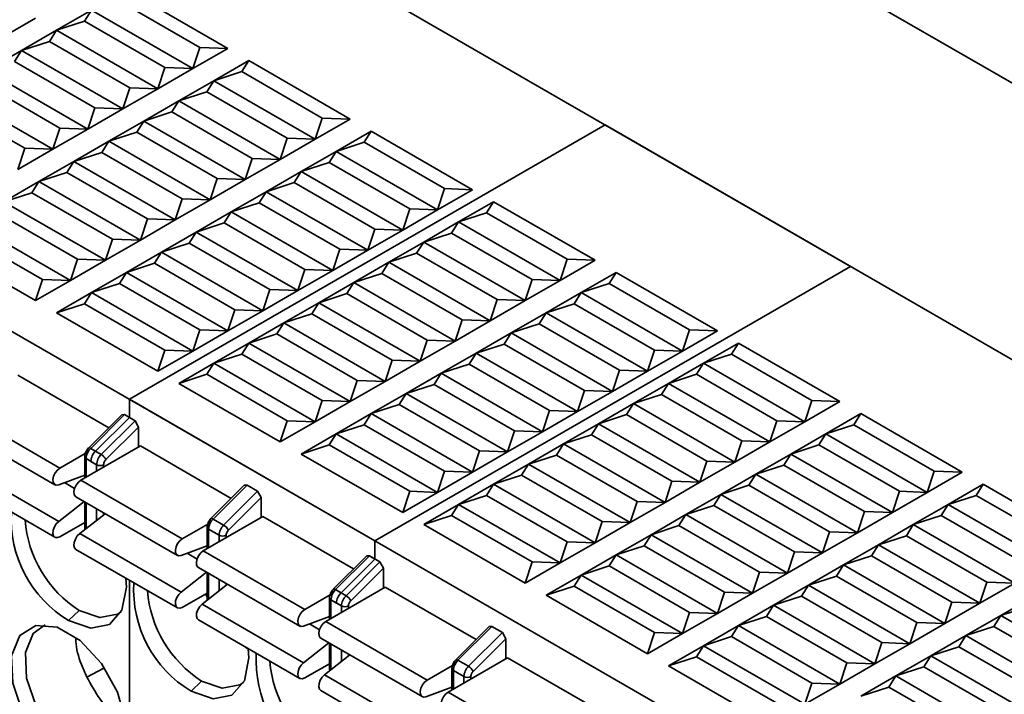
# Model space of a CAD drawing. Header units: millimetres. Extents: x 0 to 420, y 0 to 297.
# Tile 76 of 119: x 282.47 to 292.43, y 124.76 to 131.58. Entities that reach past the tile are written whole.
import ezdxf

# ---------------------------------------------------------------- set-up
doc = ezdxf.new("R2010")
doc.units = ezdxf.units.MM

msp = doc.modelspace()

# ---------------------------------------------------------------- linework, layer by layer
at = {"color": 7, "linetype": 'Continuous', "lineweight": 35}
for p, q in [((338.0691, 104.6363), (256.9816, 151.4471)), ((281.5206, 134.4844), (290.8719, 129.086)), ((273.5455, 133.5367), (286.0636, 126.3102)), ((283.5511, 131.8835), (284.5764, 131.2916)), ((282.8439, 131.4753), (283.1975, 131.6794)), ((283.1268, 131.5671), (283.1975, 131.6794)), ((283.1975, 131.6794), (284.2228, 131.0875)), ((284.2935, 131.3018), (283.4803, 131.7712)), ((282.6318, 131.5977), (282.2783, 131.3936)), ((282.8439, 131.4753), (283.1268, 131.5671)), ((283.1268, 131.5671), (283.94, 131.0977)), ((282.4904, 131.2712), (282.8439, 131.4753)), ((282.7732, 131.363), (282.8439, 131.4753)), ((282.8439, 131.4753), (283.8693, 130.8834)), ((282.4904, 131.2712), (282.7732, 131.363)), ((282.7732, 131.363), (283.5864, 130.8936)), ((284.2935, 131.3018), (284.2228, 131.0875)), ((284.5764, 131.2916), (284.2228, 131.0875)), ((284.5764, 131.2916), (284.2935, 131.3018)), ((282.1368, 131.0671), (282.4904, 131.2712)), ((282.4197, 131.1589), (282.4904, 131.2712)), ((282.4904, 131.2712), (283.5157, 130.6793)), ((282.4197, 131.1589), (283.2329, 130.6895)), ((283.94, 131.0977), (283.8693, 130.8834)), ((284.2228, 131.0875), (283.8693, 130.8834)), ((284.2228, 131.0875), (283.94, 131.0977)), ((284.4349, 130.965), (284.7885, 131.1691)), ((284.7178, 131.0569), (284.7885, 131.1691)), ((284.7885, 131.1691), (285.8138, 130.5772)), ((282.1368, 131.0671), (283.1621, 130.4752)), ((284.4349, 130.965), (284.7178, 131.0569)), ((285.531, 130.5874), (284.7178, 131.0569)), ((282.0661, 130.9548), (282.8793, 130.4854)), ((283.5864, 130.8936), (283.5157, 130.6793)), ((283.8693, 130.8834), (283.5157, 130.6793)), ((283.8693, 130.8834), (283.5864, 130.8936)), ((284.0814, 130.7609), (284.4349, 130.965)), ((284.3642, 130.8528), (284.4349, 130.965)), ((284.4349, 130.965), (285.4602, 130.3731)), ((281.7833, 130.863), (282.8086, 130.2711)), ((284.0814, 130.7609), (284.3642, 130.8528)), ((284.3642, 130.8528), (285.1774, 130.3833)), ((281.7126, 130.7507), (282.5257, 130.2813)), ((283.2329, 130.6895), (283.1621, 130.4752)), ((283.5157, 130.6793), (283.2329, 130.6895)), ((283.7278, 130.5568), (284.0814, 130.7609)), ((284.0107, 130.6487), (284.0814, 130.7609)), ((284.0814, 130.7609), (285.1067, 130.169)), ((283.5157, 130.6793), (283.1621, 130.4752)), ((283.7278, 130.5568), (284.0107, 130.6487)), ((284.0107, 130.6487), (284.8238, 130.1792)), ((285.531, 130.5874), (285.4602, 130.3731)), ((285.8138, 130.5772), (285.531, 130.5874)), ((282.8793, 130.4854), (282.8086, 130.2711)), ((283.1621, 130.4752), (282.8793, 130.4854)), ((283.3743, 130.3527), (283.7278, 130.5568)), ((288.3896, 130.519), (283.5813, 127.7432)), ((283.6571, 130.4446), (283.7278, 130.5568)), ((283.7278, 130.5568), (284.7531, 129.9649)), ((285.8138, 130.5772), (285.4602, 130.3731)), ((288.3896, 130.519), (297.8825, 125.0388)), ((283.1621, 130.4752), (282.8086, 130.2711)), ((283.3743, 130.3527), (283.6571, 130.4446)), ((283.6571, 130.4446), (284.4703, 129.9751)), ((285.1774, 130.3833), (285.1067, 130.169)), ((285.4602, 130.3731), (285.1774, 130.3833)), ((285.6724, 130.2507), (286.0259, 130.4548)), ((285.9552, 130.3425), (286.0259, 130.4548)), ((286.0259, 130.4548), (287.0512, 129.8629)), ((283.0207, 130.1486), (283.3743, 130.3527)), ((283.3036, 130.2405), (283.3743, 130.3527)), ((283.3743, 130.3527), (284.3996, 129.7608)), ((285.4602, 130.3731), (285.1067, 130.169)), ((285.6724, 130.2507), (285.9552, 130.3425)), ((286.7684, 129.8731), (285.9552, 130.3425)), ((282.5257, 130.2813), (282.455, 130.067)), ((282.8086, 130.2711), (282.455, 130.067)), ((282.8086, 130.2711), (282.5257, 130.2813)), ((283.0207, 130.1486), (283.3036, 130.2405)), ((283.3036, 130.2405), (284.1167, 129.771)), ((285.3188, 130.0466), (285.6724, 130.2507)), ((285.6017, 130.1384), (285.6724, 130.2507)), ((285.6724, 130.2507), (286.6977, 129.6588)), ((282.6672, 129.9445), (283.0207, 130.1486)), ((282.95, 130.0364), (283.0207, 130.1486)), ((284.046, 129.5567), (283.0207, 130.1486)), ((284.8238, 130.1792), (284.7531, 129.9649)), ((285.1067, 130.169), (284.7531, 129.9649)), ((285.1067, 130.169), (284.8238, 130.1792)), ((285.3188, 130.0466), (285.6017, 130.1384)), ((285.6017, 130.1384), (286.4148, 129.669)), ((282.6672, 129.9445), (282.95, 130.0364)), ((283.7632, 129.5669), (282.95, 130.0364)), ((284.9653, 129.8425), (285.3188, 130.0466)), ((285.2481, 129.9343), (285.3188, 130.0466)), ((285.3188, 130.0466), (286.3441, 129.4547)), ((282.3136, 129.7404), (282.6672, 129.9445)), ((282.5965, 129.8323), (282.6672, 129.9445)), ((283.6925, 129.3526), (282.6672, 129.9445)), ((284.4703, 129.9751), (284.3996, 129.7608)), ((284.7531, 129.9649), (284.3996, 129.7608)), ((284.7531, 129.9649), (284.4703, 129.9751)), ((284.9653, 129.8425), (285.2481, 129.9343)), ((285.2481, 129.9343), (286.0613, 129.4649)), ((282.3136, 129.7404), (282.5965, 129.8323)), ((283.4096, 129.3628), (282.5965, 129.8323)), ((284.6117, 129.6384), (284.9653, 129.8425)), ((284.8946, 129.7302), (284.9653, 129.8425)), ((284.9653, 129.8425), (285.9906, 129.2506)), ((286.7684, 129.8731), (286.6977, 129.6588)), ((287.0512, 129.8629), (286.6977, 129.6588)), ((287.0512, 129.8629), (286.7684, 129.8731)), ((283.3389, 129.1485), (282.3136, 129.7404)), ((284.1167, 129.771), (284.046, 129.5567)), ((284.3996, 129.7608), (284.046, 129.5567)), ((284.3996, 129.7608), (284.1167, 129.771)), ((284.6117, 129.6384), (284.8946, 129.7302)), ((284.8946, 129.7302), (285.7077, 129.2608)), ((286.9098, 129.5363), (287.2634, 129.7404)), ((287.1927, 129.6282), (287.2634, 129.7404)), ((287.2634, 129.7404), (288.2887, 129.1485)), ((283.0561, 129.1587), (282.2429, 129.6282)), ((284.2582, 129.4343), (284.6117, 129.6384)), ((284.541, 129.5261), (284.6117, 129.6384)), ((285.637, 129.0465), (284.6117, 129.6384)), ((286.4148, 129.669), (286.3441, 129.4547)), ((286.6977, 129.6588), (286.3441, 129.4547)), ((286.6977, 129.6588), (286.4148, 129.669)), ((286.9098, 129.5363), (287.1927, 129.6282)), ((288.0058, 129.1587), (287.1927, 129.6282)), ((282.9854, 128.9444), (281.9601, 129.5363)), ((283.7632, 129.5669), (283.6925, 129.3526)), ((284.046, 129.5567), (283.6925, 129.3526)), ((284.046, 129.5567), (283.7632, 129.5669)), ((284.2582, 129.4343), (284.541, 129.5261)), ((285.3542, 129.0567), (284.541, 129.5261)), ((286.5563, 129.3322), (286.9098, 129.5363)), ((286.8391, 129.4241), (286.9098, 129.5363)), ((286.9098, 129.5363), (287.9351, 128.9444)), ((281.8894, 129.4241), (282.7025, 128.9546)), ((283.9046, 129.2302), (284.2582, 129.4343)), ((284.1874, 129.322), (284.2582, 129.4343)), ((285.2835, 128.8424), (284.2582, 129.4343)), ((286.0613, 129.4649), (285.9906, 129.2506)), ((286.3441, 129.4547), (285.9906, 129.2506)), ((286.3441, 129.4547), (286.0613, 129.4649)), ((286.5563, 129.3322), (286.8391, 129.4241)), ((286.8391, 129.4241), (287.6523, 128.9546)), ((282.6318, 128.7403), (281.6065, 129.3322)), ((283.4096, 129.3628), (283.3389, 129.1485)), ((283.6925, 129.3526), (283.3389, 129.1485)), ((283.6925, 129.3526), (283.4096, 129.3628)), ((283.9046, 129.2302), (284.1874, 129.322)), ((285.0006, 128.8526), (284.1874, 129.322)), ((286.2027, 129.1281), (286.5563, 129.3322)), ((286.4855, 129.22), (286.5563, 129.3322)), ((286.5563, 129.3322), (287.5816, 128.7403)), ((283.5511, 129.0261), (283.9046, 129.2302)), ((283.8339, 129.1179), (283.9046, 129.2302)), ((284.9299, 128.6383), (283.9046, 129.2302)), ((285.7077, 129.2608), (285.637, 129.0465)), ((285.9906, 129.2506), (285.637, 129.0465)), ((285.9906, 129.2506), (285.7077, 129.2608)), ((286.2027, 129.1281), (286.4855, 129.22)), ((286.4855, 129.22), (287.2987, 128.7505)), ((283.0561, 129.1587), (282.9854, 128.9444)), ((283.3389, 129.1485), (282.9854, 128.9444)), ((283.3389, 129.1485), (283.0561, 129.1587)), ((283.5511, 129.0261), (283.8339, 129.1179)), ((284.6471, 128.6485), (283.8339, 129.1179)), ((285.8491, 128.924), (286.2027, 129.1281)), ((286.132, 129.0159), (286.2027, 129.1281)), ((287.228, 128.5362), (286.2027, 129.1281)), ((288.0058, 129.1587), (287.9351, 128.9444)), ((288.2887, 129.1485), (287.9351, 128.9444)), ((288.2887, 129.1485), (288.0058, 129.1587)), ((283.1975, 128.822), (283.5511, 129.0261)), ((283.4803, 128.9138), (283.5511, 129.0261)), ((284.5764, 128.4342), (283.5511, 129.0261)), ((285.3542, 129.0567), (285.2835, 128.8424)), ((285.637, 129.0465), (285.2835, 128.8424)), ((285.637, 129.0465), (285.3542, 129.0567)), ((285.8491, 128.924), (286.132, 129.0159)), ((290.8719, 129.086), (286.0636, 126.3102)), ((286.9452, 128.5464), (286.132, 129.0159)), ((288.1472, 128.822), (288.5008, 129.0261)), ((288.4301, 128.9138), (288.5008, 129.0261)), ((288.5008, 129.0261), (289.5261, 128.4342)), ((282.7025, 128.9546), (282.6318, 128.7403)), ((282.9854, 128.9444), (282.6318, 128.7403)), ((282.9854, 128.9444), (282.7025, 128.9546)), ((283.1975, 128.822), (283.4803, 128.9138)), ((284.2935, 128.4444), (283.4803, 128.9138)), ((285.4956, 128.7199), (285.8491, 128.924)), ((285.7784, 128.8118), (285.8491, 128.924)), ((286.8745, 128.3321), (285.8491, 128.924)), ((287.6523, 128.9546), (287.5816, 128.7403)), ((287.9351, 128.9444), (287.5816, 128.7403)), ((287.9351, 128.9444), (287.6523, 128.9546)), ((288.1472, 128.822), (288.4301, 128.9138)), ((289.2433, 128.4444), (288.4301, 128.9138)), ((282.8439, 128.6179), (283.1975, 128.822)), ((283.1268, 128.7097), (283.1975, 128.822)), ((284.2228, 128.2301), (283.1975, 128.822)), ((285.0006, 128.8526), (284.9299, 128.6383)), ((285.2835, 128.8424), (284.9299, 128.6383)), ((285.2835, 128.8424), (285.0006, 128.8526)), ((285.4956, 128.7199), (285.7784, 128.8118)), ((286.5916, 128.3423), (285.7784, 128.8118)), ((287.7937, 128.6179), (288.1472, 128.822)), ((288.0765, 128.7097), (288.1472, 128.822)), ((288.1472, 128.822), (289.1726, 128.2301)), ((282.8439, 128.6179), (283.1268, 128.7097)), ((283.1268, 128.7097), (283.94, 128.2403)), ((285.142, 128.5158), (285.4956, 128.7199)), ((285.4249, 128.6077), (285.4956, 128.7199)), ((286.5209, 128.128), (285.4956, 128.7199)), ((287.2987, 128.7505), (287.228, 128.5362)), ((287.5816, 128.7403), (287.228, 128.5362)), ((287.5816, 128.7403), (287.2987, 128.7505)), ((287.7937, 128.6179), (288.0765, 128.7097)), ((288.0765, 128.7097), (288.8897, 128.2403)), ((283.8693, 128.026), (282.8439, 128.6179)), ((284.6471, 128.6485), (284.5764, 128.4342)), ((284.9299, 128.6383), (284.5764, 128.4342)), ((284.9299, 128.6383), (284.6471, 128.6485)), ((285.142, 128.5158), (285.4249, 128.6077)), ((286.2381, 128.1382), (285.4249, 128.6077)), ((287.4401, 128.4138), (287.7937, 128.6179)), ((287.723, 128.5056), (287.7937, 128.6179)), ((288.819, 128.026), (287.7937, 128.6179)), ((284.7885, 128.3117), (285.142, 128.5158)), ((285.0713, 128.4036), (285.142, 128.5158)), ((286.1673, 127.9239), (285.142, 128.5158)), ((286.9452, 128.5464), (286.8745, 128.3321)), ((287.228, 128.5362), (286.8745, 128.3321)), ((287.228, 128.5362), (286.9452, 128.5464)), ((287.4401, 128.4138), (287.723, 128.5056)), ((288.5362, 128.0362), (287.723, 128.5056)), ((284.2935, 128.4444), (284.2228, 128.2301)), ((284.5764, 128.4342), (284.2228, 128.2301)), ((284.5764, 128.4342), (284.2935, 128.4444)), ((284.7885, 128.3117), (285.0713, 128.4036)), ((285.8845, 127.9341), (285.0713, 128.4036)), ((287.0866, 128.2097), (287.4401, 128.4138)), ((287.3694, 128.3015), (287.4401, 128.4138)), ((288.4654, 127.8219), (287.4401, 128.4138)), ((289.2433, 128.4444), (289.1726, 128.2301)), ((289.5261, 128.4342), (289.1726, 128.2301)), ((289.5261, 128.4342), (289.2433, 128.4444)), ((284.4349, 128.1076), (284.7885, 128.3117)), ((284.7178, 128.1995), (284.7885, 128.3117)), ((285.8138, 127.7198), (284.7885, 128.3117)), ((286.5916, 128.3423), (286.5209, 128.128)), ((286.8745, 128.3321), (286.5209, 128.128)), ((286.8745, 128.3321), (286.5916, 128.3423)), ((287.0866, 128.2097), (287.3694, 128.3015)), ((288.1826, 127.8321), (287.3694, 128.3015)), ((289.3847, 128.1076), (289.7382, 128.3117)), ((289.6675, 128.1995), (289.7382, 128.3117)), ((289.7382, 128.3117), (290.7635, 127.7198)), ((283.94, 128.2403), (283.8693, 128.026)), ((284.2228, 128.2301), (283.8693, 128.026)), ((284.2228, 128.2301), (283.94, 128.2403)), ((284.4349, 128.1076), (284.7178, 128.1995)), ((285.531, 127.73), (284.7178, 128.1995)), ((286.733, 128.0056), (287.0866, 128.2097)), ((287.0159, 128.0974), (287.0866, 128.2097)), ((288.1119, 127.6178), (287.0866, 128.2097)), ((288.8897, 128.2403), (288.819, 128.026)), ((289.1726, 128.2301), (288.819, 128.026)), ((289.1726, 128.2301), (288.8897, 128.2403)), ((289.3847, 128.1076), (289.6675, 128.1995)), ((290.4807, 127.73), (289.6675, 128.1995)), ((284.0814, 127.9035), (284.4349, 128.1076)), ((284.3642, 127.9954), (284.4349, 128.1076)), ((285.4602, 127.5157), (284.4349, 128.1076)), ((286.2381, 128.1382), (286.1673, 127.9239)), ((286.5209, 128.128), (286.1673, 127.9239)), ((286.5209, 128.128), (286.2381, 128.1382)), ((286.733, 128.0056), (287.0159, 128.0974)), ((287.829, 127.628), (287.0159, 128.0974)), ((289.0311, 127.9035), (289.3847, 128.1076)), ((289.314, 127.9954), (289.3847, 128.1076)), ((289.3847, 128.1076), (290.41, 127.5157)), ((284.0814, 127.9035), (284.3642, 127.9954)), ((284.3642, 127.9954), (285.1774, 127.5259)), ((286.3795, 127.8014), (286.733, 128.0056)), ((286.6623, 127.8933), (286.733, 128.0056)), ((287.7583, 127.4137), (286.733, 128.0056)), ((288.5362, 128.0362), (288.4654, 127.8219)), ((288.819, 128.026), (288.4654, 127.8219)), ((288.819, 128.026), (288.5362, 128.0362)), ((289.0311, 127.9035), (289.314, 127.9954)), ((289.314, 127.9954), (290.1271, 127.5259)), ((282.455, 127.9851), (283.3734, 127.4549)), ((285.1067, 127.3116), (284.0814, 127.9035)), ((285.8845, 127.9341), (285.8138, 127.7198)), ((286.1673, 127.9239), (285.8138, 127.7198)), ((286.1673, 127.9239), (285.8845, 127.9341)), ((288.6776, 127.6994), (289.0311, 127.9035)), ((288.9604, 127.7913), (289.0311, 127.9035)), ((290.0564, 127.3116), (289.0311, 127.9035)), ((286.0259, 127.5973), (286.3795, 127.8014)), ((286.3088, 127.6892), (286.3795, 127.8014)), ((286.3795, 127.8014), (286.6623, 127.8933)), ((287.4048, 127.2096), (286.3795, 127.8014)), ((287.4755, 127.4239), (286.6623, 127.8933)), ((288.1826, 127.8321), (288.1119, 127.6178)), ((288.4654, 127.8219), (288.1119, 127.6178)), ((288.4654, 127.8219), (288.1826, 127.8321)), ((283.5813, 127.7432), (297.3396, 119.8006)), ((283.5813, 127.7432), (283.5813, 127.5596)), ((285.531, 127.73), (285.4602, 127.5157)), ((285.8138, 127.7198), (285.4602, 127.5157)), ((285.8138, 127.7198), (285.531, 127.73)), ((288.324, 127.4953), (288.6776, 127.6994)), ((288.6069, 127.5871), (288.6776, 127.6994)), ((288.6776, 127.6994), (288.9604, 127.7913)), ((289.7029, 127.1075), (288.6776, 127.6994)), ((289.7736, 127.3218), (288.9604, 127.7913)), ((290.4807, 127.73), (290.41, 127.5157)), ((290.7635, 127.7198), (290.41, 127.5157)), ((290.7635, 127.7198), (290.4807, 127.73)), ((281.854, 127.6381), (282.8793, 127.0462)), ((285.6724, 127.3932), (286.0259, 127.5973)), ((285.9552, 127.4851), (286.0259, 127.5973)), ((286.0259, 127.5973), (286.3088, 127.6892)), ((287.0512, 127.0055), (286.0259, 127.5973)), ((287.1219, 127.2198), (286.3088, 127.6892)), ((287.829, 127.628), (287.7583, 127.4137)), ((288.1119, 127.6178), (287.7583, 127.4137)), ((288.1119, 127.6178), (287.829, 127.628)), ((290.6221, 127.3932), (290.9757, 127.5973)), ((290.905, 127.4851), (290.9757, 127.5973)), ((290.9757, 127.5973), (292.001, 127.0055)), ((283.5055, 127.5866), (283.1678, 127.2497)), ((283.5334, 127.5873), (283.191, 127.2457)), ((283.5813, 127.5596), (283.2389, 127.218)), ((283.6394, 127.526), (283.2971, 127.1845)), ((283.5055, 127.5866), (283.5334, 127.5873)), ((283.5334, 127.5873), (283.6394, 127.526)), ((283.5813, 127.5596), (283.6394, 127.526)), ((283.6394, 127.526), (283.6748, 127.4622)), ((285.1774, 127.5259), (285.1067, 127.3116)), ((285.4602, 127.5157), (285.1067, 127.3116)), ((285.4602, 127.5157), (285.1774, 127.5259)), ((288.324, 127.4953), (288.6069, 127.5871)), ((289.42, 127.1177), (288.6069, 127.5871)), ((290.1271, 127.5259), (290.0564, 127.3116)), ((290.41, 127.5157), (290.0564, 127.3116)), ((290.41, 127.5157), (290.1271, 127.5259)), ((281.804, 127.4698), (282.8293, 126.8779)), ((283.3445, 127.1327), (283.6748, 127.4622)), ((283.6748, 127.4622), (283.6748, 127.2605)), ((285.6724, 127.3932), (285.9552, 127.4851)), ((286.7684, 127.0157), (285.9552, 127.4851)), ((287.4755, 127.4239), (287.4048, 127.2096)), ((287.7583, 127.4137), (287.4048, 127.2096)), ((287.7583, 127.4137), (287.4755, 127.4239)), ((287.9705, 127.2912), (288.324, 127.4953)), ((288.2533, 127.383), (288.324, 127.4953)), ((289.3493, 126.9034), (288.324, 127.4953)), ((290.6221, 127.3932), (290.905, 127.4851)), ((291.7181, 127.0157), (290.905, 127.4851)), ((285.3188, 127.1891), (285.6724, 127.3932)), ((285.6017, 127.281), (285.6724, 127.3932)), ((286.6977, 126.8013), (285.6724, 127.3932)), ((287.9705, 127.2912), (288.2533, 127.383)), ((289.0665, 126.9136), (288.2533, 127.383)), ((289.7736, 127.3218), (289.7029, 127.1075)), ((290.0564, 127.3116), (289.7029, 127.1075)), ((290.0564, 127.3116), (289.7736, 127.3218)), ((290.2686, 127.1891), (290.6221, 127.3932)), ((290.5514, 127.281), (290.6221, 127.3932)), ((291.6474, 126.8013), (290.6221, 127.3932)), ((283.0914, 126.9237), (283.6925, 127.2707)), ((283.191, 127.2457), (283.2971, 127.1845)), ((283.2389, 127.218), (283.2971, 127.1845)), ((283.6925, 127.2707), (284.6109, 126.7405)), ((285.3188, 127.1891), (285.6017, 127.281)), ((285.6017, 127.281), (286.4148, 126.8116)), ((287.1219, 127.2198), (287.0512, 127.0055)), ((287.4048, 127.2096), (287.0512, 127.0055)), ((287.4048, 127.2096), (287.1219, 127.2198)), ((287.6169, 127.0871), (287.9705, 127.2912)), ((287.8998, 127.1789), (287.9705, 127.2912)), ((288.9958, 126.6993), (287.9705, 127.2912)), ((290.2686, 127.1891), (290.5514, 127.281)), ((291.3646, 126.8116), (290.5514, 127.281)), ((282.8669, 126.5071), (281.8416, 127.0989)), ((282.8793, 127.0462), (283.1356, 127.1941)), ((283.1298, 127.1625), (283.1298, 126.9459)), ((283.1445, 127.1421), (283.2505, 127.0809)), ((283.1924, 127.1145), (283.2505, 127.0809)), ((286.3441, 126.5972), (285.3188, 127.1891)), ((287.6169, 127.0871), (287.8998, 127.1789)), ((288.7129, 126.7095), (287.8998, 127.1789)), ((289.42, 127.1177), (289.3493, 126.9034)), ((289.7029, 127.1075), (289.3493, 126.9034)), ((289.7029, 127.1075), (289.42, 127.1177)), ((289.915, 126.985), (290.2686, 127.1891)), ((290.1979, 127.0769), (290.2686, 127.1891)), ((291.2939, 126.5972), (290.2686, 127.1891)), ((286.7684, 127.0157), (286.6977, 126.8013)), ((287.0512, 127.0055), (286.6977, 126.8013)), ((287.0512, 127.0055), (286.7684, 127.0157)), ((287.2634, 126.883), (287.6169, 127.0871)), ((287.5462, 126.9748), (287.6169, 127.0871)), ((288.6422, 126.4952), (287.6169, 127.0871)), ((289.915, 126.985), (290.1979, 127.0769)), ((291.011, 126.6075), (290.1979, 127.0769)), ((291.7181, 127.0157), (291.6474, 126.8013)), ((292.001, 127.0055), (291.6474, 126.8013)), ((292.001, 127.0055), (291.7181, 127.0157)), ((281.804, 126.9391), (282.8293, 126.3472)), ((283.1298, 126.9748), (282.8669, 126.877)), ((283.0914, 126.9237), (284.1167, 126.3318)), ((287.2634, 126.883), (287.5462, 126.9748)), ((288.3594, 126.5054), (287.5462, 126.9748)), ((289.0665, 126.9136), (288.9958, 126.6993)), ((289.3493, 126.9034), (288.9958, 126.6993)), ((289.3493, 126.9034), (289.0665, 126.9136)), ((289.5615, 126.7809), (289.915, 126.985)), ((289.8443, 126.8728), (289.915, 126.985)), ((290.9403, 126.3931), (289.915, 126.985)), ((284.7429, 126.8723), (284.4052, 126.5354)), ((284.7708, 126.8729), (284.4284, 126.5313)), ((284.8769, 126.8117), (284.5345, 126.4701)), ((284.7429, 126.8723), (284.7708, 126.8729)), ((284.7708, 126.8729), (284.8769, 126.8117)), ((284.8769, 126.8117), (284.9122, 126.7478)), ((286.4148, 126.8116), (286.3441, 126.5972)), ((286.6977, 126.8013), (286.3441, 126.5972)), ((286.6977, 126.8013), (286.4148, 126.8116)), ((286.9098, 126.6789), (287.2634, 126.883)), ((287.1927, 126.7707), (287.2634, 126.883)), ((288.2887, 126.2911), (287.2634, 126.883)), ((289.5615, 126.7809), (289.8443, 126.8728)), ((290.6575, 126.4034), (289.8443, 126.8728)), ((291.3646, 126.8116), (291.2939, 126.5972)), ((291.6474, 126.8013), (291.2939, 126.5972)), ((291.6474, 126.8013), (291.3646, 126.8116)), ((291.8596, 126.6789), (292.2131, 126.883)), ((292.1424, 126.7707), (292.2131, 126.883)), ((292.2131, 126.883), (293.2384, 126.2911)), ((282.8669, 126.5071), (283.1237, 126.708)), ((283.0414, 126.7555), (284.0667, 126.1636)), ((283.1298, 126.7045), (283.1298, 126.4503)), ((284.5819, 126.4183), (284.9122, 126.7478)), ((284.9122, 126.7478), (284.9122, 126.5462)), ((286.9098, 126.6789), (287.1927, 126.7707)), ((288.0058, 126.3013), (287.1927, 126.7707)), ((288.7129, 126.7095), (288.6422, 126.4952)), ((288.9958, 126.6993), (288.7129, 126.7095)), ((289.2079, 126.5768), (289.5615, 126.7809)), ((289.4908, 126.6687), (289.5615, 126.7809)), ((290.5868, 126.189), (289.5615, 126.7809)), ((291.8596, 126.6789), (292.1424, 126.7707)), ((292.9556, 126.3013), (292.1424, 126.7707)), ((286.5563, 126.4748), (286.9098, 126.6789)), ((286.8391, 126.5666), (286.9098, 126.6789)), ((287.9351, 126.087), (286.9098, 126.6789)), ((288.9958, 126.6993), (288.6422, 126.4952)), ((289.2079, 126.5768), (289.4908, 126.6687)), ((290.3039, 126.1993), (289.4908, 126.6687)), ((291.011, 126.6075), (290.9403, 126.3931)), ((291.2939, 126.5972), (291.011, 126.6075)), ((291.506, 126.4748), (291.8596, 126.6789)), ((291.7888, 126.5666), (291.8596, 126.6789)), ((292.8849, 126.087), (291.8596, 126.6789)), ((283.0791, 126.3846), (283.3358, 126.5855)), ((284.9299, 126.5564), (284.3289, 126.2094)), ((284.4284, 126.5313), (284.5345, 126.4701)), ((284.9299, 126.5564), (285.8483, 126.0262)), ((286.5563, 126.4748), (286.8391, 126.5666)), ((286.8391, 126.5666), (287.6523, 126.0972)), ((288.3594, 126.5054), (288.2887, 126.2911)), ((288.6422, 126.4952), (288.3594, 126.5054)), ((288.8544, 126.3727), (289.2079, 126.5768)), ((289.1372, 126.4646), (289.2079, 126.5768)), ((290.2332, 125.9849), (289.2079, 126.5768)), ((291.2939, 126.5972), (290.9403, 126.3931)), ((291.506, 126.4748), (291.7888, 126.5666)), ((292.602, 126.0972), (291.7888, 126.5666)), ((283.1298, 126.4968), (282.8793, 126.3521)), ((284.1167, 126.3318), (284.373, 126.4798)), ((284.3673, 126.4482), (284.3673, 126.2315)), ((284.3819, 126.4278), (284.488, 126.3665)), ((287.5816, 125.8829), (286.5563, 126.4748)), ((288.6422, 126.4952), (288.2887, 126.2911)), ((288.8544, 126.3727), (289.1372, 126.4646)), ((289.9504, 125.9952), (289.1372, 126.4646)), ((290.6575, 126.4034), (290.5868, 126.189)), ((290.9403, 126.3931), (290.6575, 126.4034)), ((291.1525, 126.2707), (291.506, 126.4748)), ((291.4353, 126.3625), (291.506, 126.4748)), ((292.5313, 125.8829), (291.506, 126.4748)), ((283.0791, 126.3846), (284.1044, 125.7927)), ((286.0636, 126.3102), (286.0636, 126.1266)), ((288.5008, 126.1686), (288.8544, 126.3727)), ((288.7836, 126.2605), (288.8544, 126.3727)), ((289.8797, 125.7808), (288.8544, 126.3727)), ((290.9403, 126.3931), (290.5868, 126.189)), ((291.1525, 126.2707), (291.4353, 126.3625)), ((292.2485, 125.8931), (291.4353, 126.3625)), ((283.0414, 126.2247), (284.0667, 125.6328)), ((284.3673, 126.2605), (284.1044, 126.1627)), ((284.3289, 126.2094), (285.3542, 125.6175)), ((288.0058, 126.3013), (287.9351, 126.087)), ((288.2887, 126.2911), (287.9351, 126.087)), ((288.2887, 126.2911), (288.0058, 126.3013)), ((288.5008, 126.1686), (288.7836, 126.2605)), ((289.5968, 125.7911), (288.7836, 126.2605)), ((290.7989, 126.0666), (291.1525, 126.2707)), ((291.0817, 126.1584), (291.1525, 126.2707)), ((292.1778, 125.6788), (291.1525, 126.2707)), ((285.9804, 126.1579), (285.6426, 125.821)), ((286.0082, 126.1585), (285.6659, 125.817)), ((286.0636, 126.1266), (285.7212, 125.785)), ((285.9804, 126.1579), (286.0082, 126.1585)), ((286.0082, 126.1585), (286.0636, 126.1266)), ((286.0082, 126.1585), (286.1143, 126.0973)), ((288.1472, 125.9645), (288.5008, 126.1686)), ((288.4301, 126.0564), (288.5008, 126.1686)), ((289.5261, 125.5767), (288.5008, 126.1686)), ((290.3039, 126.1993), (290.2332, 125.9849)), ((290.5868, 126.189), (290.2332, 125.9849)), ((290.5868, 126.189), (290.3039, 126.1993)), ((290.7989, 126.0666), (291.0817, 126.1584)), ((291.8949, 125.689), (291.0817, 126.1584)), ((284.2789, 126.0411), (285.3042, 125.4492)), ((286.1143, 126.0973), (285.7719, 125.7558)), ((285.8194, 125.704), (286.1497, 126.0335)), ((286.1143, 126.0973), (286.1497, 126.0335)), ((286.1497, 126.0335), (286.1497, 125.8318)), ((287.6523, 126.0972), (287.5816, 125.8829)), ((287.9351, 126.087), (287.5816, 125.8829)), ((287.9351, 126.087), (287.6523, 126.0972)), ((288.1472, 125.9645), (288.4301, 126.0564)), ((289.2433, 125.5869), (288.4301, 126.0564)), ((290.4453, 125.8625), (290.7989, 126.0666)), ((290.7282, 125.9543), (290.7989, 126.0666)), ((291.8242, 125.4747), (290.7989, 126.0666)), ((283.5813, 125.9131), (283.5813, 123.7727)), ((284.1044, 125.7927), (284.3612, 125.9936)), ((284.3673, 125.9901), (284.3673, 125.7359)), ((287.7937, 125.7604), (288.1472, 125.9645)), ((288.0765, 125.8523), (288.1472, 125.9645)), ((289.1726, 125.3726), (288.1472, 125.9645)), ((289.9504, 125.9952), (289.8797, 125.7808)), ((290.2332, 125.9849), (289.8797, 125.7808)), ((290.2332, 125.9849), (289.9504, 125.9952)), ((290.4453, 125.8625), (290.7282, 125.9543)), ((291.5414, 125.4849), (290.7282, 125.9543)), ((284.3165, 125.6702), (284.5733, 125.8712)), ((286.1673, 125.842), (285.5663, 125.495)), ((285.6659, 125.817), (285.7212, 125.785)), ((285.6659, 125.817), (285.7719, 125.7558)), ((286.1673, 125.842), (287.0858, 125.3118)), ((287.7937, 125.7604), (288.0765, 125.8523)), ((288.0765, 125.8523), (288.8897, 125.3828)), ((290.0918, 125.6584), (290.4453, 125.8625)), ((290.3746, 125.7502), (290.4453, 125.8625)), ((291.4706, 125.2706), (290.4453, 125.8625)), ((292.2485, 125.8931), (292.1778, 125.6788)), ((292.5313, 125.8829), (292.1778, 125.6788)), ((292.5313, 125.8829), (292.2485, 125.8931)), ((284.3673, 125.7824), (284.1167, 125.6378)), ((284.355, 125.7719), (284.378, 125.7183)), ((284.355, 125.7719), (284.378, 125.7183)), ((285.3542, 125.6175), (285.6105, 125.7654)), ((285.6047, 125.7338), (285.6047, 125.5172)), ((285.6193, 125.7134), (285.6747, 125.6815)), ((285.6193, 125.5256), (285.6193, 125.7134)), ((285.6193, 125.7134), (285.7254, 125.6522)), ((288.819, 125.1685), (287.7937, 125.7604)), ((289.5968, 125.7911), (289.5261, 125.5767)), ((289.8797, 125.7808), (289.5261, 125.5767)), ((289.8797, 125.7808), (289.5968, 125.7911)), ((290.0918, 125.6584), (290.3746, 125.7502)), ((291.1878, 125.2808), (290.3746, 125.7502)), ((292.3899, 125.5563), (292.7434, 125.7604)), ((282.9677, 125.5049), (283.0738, 125.6069)), ((285.3418, 125.0783), (284.3165, 125.6702)), ((289.7382, 125.4543), (290.0918, 125.6584)), ((290.0211, 125.5461), (290.0918, 125.6584)), ((291.1171, 125.0665), (290.0918, 125.6584)), ((291.8949, 125.689), (291.8242, 125.4747)), ((292.1778, 125.6788), (291.8242, 125.4747)), ((292.1778, 125.6788), (291.8949, 125.689)), ((292.3899, 125.5563), (292.6727, 125.6482)), ((284.2789, 125.5104), (285.3042, 124.9185)), ((285.6047, 125.5461), (285.3418, 125.4483)), ((289.2433, 125.5869), (289.1726, 125.3726)), ((289.5261, 125.5767), (289.1726, 125.3726)), ((289.5261, 125.5767), (289.2433, 125.5869)), ((289.7382, 125.4543), (290.0211, 125.5461)), ((290.8343, 125.0767), (290.0211, 125.5461)), ((292.0363, 125.3522), (292.3899, 125.5563)), ((292.3192, 125.4441), (292.3899, 125.5563)), ((293.4152, 124.9644), (292.3899, 125.5563)), ((285.5663, 125.495), (286.5916, 124.9031)), ((287.2178, 125.4436), (286.8801, 125.1066)), ((287.2457, 125.4442), (286.9033, 125.1026)), ((287.2178, 125.4436), (287.2457, 125.4442)), ((287.2457, 125.4442), (287.3518, 125.383)), ((289.3847, 125.2502), (289.7382, 125.4543)), ((289.6675, 125.342), (289.7382, 125.4543)), ((290.7635, 124.8624), (289.7382, 125.4543)), ((291.5414, 125.4849), (291.4706, 125.2706)), ((291.8242, 125.4747), (291.4706, 125.2706)), ((291.8242, 125.4747), (291.5414, 125.4849)), ((292.0363, 125.3522), (292.3192, 125.4441)), ((293.1324, 124.9746), (292.3192, 125.4441)), ((285.5163, 125.3268), (286.5416, 124.7349)), ((287.3518, 125.383), (287.0094, 125.0414)), ((287.0568, 124.9896), (287.3871, 125.3191)), ((287.3518, 125.383), (287.3871, 125.3191)), ((287.3871, 125.3191), (287.3871, 125.1174)), ((288.8897, 125.3828), (288.819, 125.1685)), ((289.1726, 125.3726), (288.819, 125.1685)), ((289.1726, 125.3726), (288.8897, 125.3828)), ((289.3847, 125.2502), (289.6675, 125.342)), ((290.4807, 124.8726), (289.6675, 125.342)), ((291.6828, 125.1481), (292.0363, 125.3522)), ((291.9656, 125.24), (292.0363, 125.3522)), ((293.0616, 124.7603), (292.0363, 125.3522)), ((285.3418, 125.0783), (285.5986, 125.2793)), ((285.6047, 125.2757), (285.6047, 125.0216)), ((285.6193, 125.0071), (285.6193, 125.2673)), ((289.0311, 125.0461), (289.3847, 125.2502)), ((289.314, 125.1379), (289.3847, 125.2502)), ((290.41, 124.6583), (289.3847, 125.2502)), ((291.1878, 125.2808), (291.1171, 125.0665)), ((291.4706, 125.2706), (291.1171, 125.0665)), ((291.4706, 125.2706), (291.1878, 125.2808)), ((291.6828, 125.1481), (291.9656, 125.24)), ((292.7788, 124.7705), (291.9656, 125.24)), ((285.5539, 124.9559), (285.8107, 125.1568)), ((287.4048, 125.1276), (286.8037, 124.7807)), ((287.4048, 125.1276), (288.3232, 124.5975)), ((289.0311, 125.0461), (289.314, 125.1379)), ((289.314, 125.1379), (290.1271, 124.6685)), ((291.3292, 124.944), (291.6828, 125.1481)), ((291.6121, 125.0359), (291.6828, 125.1481)), ((292.7081, 124.5562), (291.6828, 125.1481)), ((283.3247, 125.0237), (283.1509, 124.9332)), ((285.6047, 125.0681), (285.3542, 124.9234)), ((286.5916, 124.9031), (286.8479, 125.0511)), ((286.8421, 125.0195), (286.8421, 124.8028)), ((286.9033, 125.1026), (287.0094, 125.0414)), ((290.0564, 124.4542), (289.0311, 125.0461)), ((290.8343, 125.0767), (290.7635, 124.8624)), ((291.1171, 125.0665), (290.7635, 124.8624)), ((291.1171, 125.0665), (290.8343, 125.0767)), ((291.3292, 124.944), (291.6121, 125.0359)), ((292.4252, 124.5664), (291.6121, 125.0359)), ((286.5792, 124.364), (285.5539, 124.9559)), ((286.8568, 124.999), (286.9628, 124.9378)), ((290.9757, 124.7399), (291.3292, 124.944)), ((291.2585, 124.8318), (291.3292, 124.944)), ((292.3545, 124.3521), (291.3292, 124.944)), ((284.3112, 124.8926), (284.2051, 124.7905)), ((284.2051, 124.7905), (284.3112, 124.8926)), ((286.8421, 124.8318), (286.5792, 124.7339)), ((290.4807, 124.8726), (290.41, 124.6583)), ((290.7635, 124.8624), (290.41, 124.6583)), ((290.7635, 124.8624), (290.4807, 124.8726)), ((290.9757, 124.7399), (291.2585, 124.8318)), ((292.0717, 124.3623), (291.2585, 124.8318)), ((285.5163, 124.796), (286.5416, 124.2041)), ((286.8037, 124.7807), (287.829, 124.1888))]:
    msp.add_line(p, q, dxfattribs=at)
at = {"color": 8, "linetype": 'Continuous', "lineweight": 35}
for p, q in [((283.1445, 126.9544), (283.1445, 127.1421)), ((283.2505, 127.0809), (283.2505, 127.0156)), ((283.3212, 127.0564), (283.3212, 127.0809)), ((283.0278, 126.8409), (282.9267, 126.8992)), ((283.1445, 126.4358), (283.1445, 126.696)), ((283.2505, 126.6348), (283.2505, 126.5188)), ((283.3212, 126.5741), (283.3212, 126.594)), ((284.3819, 126.24), (284.3819, 126.4278)), ((284.488, 126.3665), (284.488, 126.3012)), ((284.5587, 126.3421), (284.5587, 126.3665)), ((284.2652, 126.1265), (284.1641, 126.1849)), ((284.3819, 125.7214), (284.3819, 125.9817)), ((284.488, 125.9204), (284.488, 125.8044)), ((284.5587, 125.8597), (284.5587, 125.8796)), ((285.7254, 125.6522), (285.7254, 125.5869)), ((285.7961, 125.6277), (285.7961, 125.6522)), ((285.5026, 125.4122), (285.4015, 125.4705)), ((285.7254, 125.2061), (285.7254, 125.0901)), ((285.7961, 125.1454), (285.7961, 125.1652)), ((286.8568, 124.8113), (286.8568, 124.999)), ((286.9628, 124.9378), (286.9628, 124.8725)), ((287.0336, 124.9133), (287.0336, 124.9378))]:
    msp.add_line(p, q, dxfattribs=at)
at = {"color": 8, "linetype": 'Continuous', "lineweight": 35, "flags": 128}
for points in [[(283.1678, 127.2497), (283.1695, 127.2509), (283.1734, 127.2518), (283.1784, 127.2511), (283.1843, 127.2491), (283.191, 127.2457)], [(284.4052, 126.5354), (284.407, 126.5366), (284.4108, 126.5374), (284.4158, 126.5368), (284.4218, 126.5347), (284.4284, 126.5313)], [(285.6426, 125.821), (285.6444, 125.8222), (285.6483, 125.823), (285.6533, 125.8224), (285.6592, 125.8204), (285.6659, 125.817)], [(286.8801, 125.1066), (286.8818, 125.1079), (286.8857, 125.1087), (286.8907, 125.1081), (286.8966, 125.106), (286.9033, 125.1026)]]:
    msp.add_lwpolyline(points, dxfattribs=at)
at = {"color": 7, "linetype": 'Continuous', "lineweight": 35, "flags": 128}
for points in [[(282.8669, 126.877), (282.8425, 126.8736), (282.8232, 126.8825), (282.8114, 126.9026), (282.8089, 126.9311), (282.8159, 126.9641), (282.8315, 126.9972), (282.8537, 127.0259), (282.8793, 127.0462)], [(283.0414, 126.7555), (283.0353, 126.76), (283.0235, 126.7801), (283.021, 126.8086), (283.028, 126.8416), (283.0437, 126.8747), (283.0658, 126.9034), (283.0914, 126.9237)], [(282.8793, 126.3521), (282.8537, 126.3429), (282.8315, 126.346), (282.8159, 126.361), (282.8089, 126.386), (282.8114, 126.4174), (282.8232, 126.451), (282.8425, 126.4823), (282.8669, 126.5071)], [(283.0414, 126.2247), (283.028, 126.2386), (283.021, 126.2635), (283.0235, 126.2949), (283.0353, 126.3286), (283.0547, 126.3599), (283.0791, 126.3846)], [(284.1044, 126.1627), (284.08, 126.1592), (284.0606, 126.1681), (284.0488, 126.1882), (284.0463, 126.2167), (284.0533, 126.2497), (284.069, 126.2828), (284.0911, 126.3115), (284.1167, 126.3318)], [(284.1044, 126.1627), (284.08, 126.1592), (284.0606, 126.1681), (284.0488, 126.1882), (284.0463, 126.2167), (284.0533, 126.2497), (284.069, 126.2828), (284.0911, 126.3115), (284.1167, 126.3318)], [(284.2789, 126.0411), (284.2727, 126.0457), (284.261, 126.0658), (284.2584, 126.0942), (284.2655, 126.1273), (284.2811, 126.1604), (284.3033, 126.1891), (284.3289, 126.2094)], [(284.2789, 126.0411), (284.2727, 126.0457), (284.261, 126.0658), (284.2584, 126.0942), (284.2655, 126.1273), (284.2811, 126.1604), (284.3033, 126.1891), (284.3289, 126.2094)], [(283.546, 125.9335), (283.5511, 125.8418), (283.5066, 125.6096), (283.3802, 125.4641), (283.1909, 125.4273), (282.9677, 125.5049)], [(284.1167, 125.6378), (284.0911, 125.6285), (284.069, 125.6317), (284.0533, 125.6467), (284.0463, 125.6716), (284.0488, 125.703), (284.0606, 125.7367), (284.08, 125.768), (284.1044, 125.7927)], [(284.1167, 125.6378), (284.0911, 125.6285), (284.069, 125.6317), (284.0533, 125.6467), (284.0463, 125.6716), (284.0488, 125.703), (284.0606, 125.7367), (284.08, 125.768), (284.1044, 125.7927)], [(283.0738, 125.6069), (283.2835, 125.534), (283.4613, 125.5686), (283.5003, 125.5962)], [(284.2789, 125.5104), (284.2655, 125.5242), (284.2584, 125.5491), (284.261, 125.5806), (284.2727, 125.6142), (284.2921, 125.6455), (284.3165, 125.6702)], [(284.2789, 125.5104), (284.2655, 125.5242), (284.2584, 125.5491), (284.261, 125.5806), (284.2727, 125.6142), (284.2921, 125.6455), (284.3165, 125.6702)], [(285.3418, 125.4483), (285.3174, 125.4449), (285.298, 125.4538), (285.2863, 125.4739), (285.2837, 125.5023), (285.2908, 125.5354), (285.3064, 125.5685), (285.3286, 125.5972), (285.3542, 125.6175)], [(285.3418, 125.4483), (285.3174, 125.4449), (285.298, 125.4538), (285.2863, 125.4739), (285.2837, 125.5023), (285.2908, 125.5354), (285.3064, 125.5685), (285.3286, 125.5972), (285.3542, 125.6175)], [(282.5041, 124.5675), (282.4022, 124.8698), (282.3914, 125.1462), (282.4735, 125.352), (282.6353, 125.4542), (282.8506, 125.4363), (283.0848, 125.3011), (283.3001, 125.0704), (283.4618, 124.7815), (283.544, 124.4808), (283.5332, 124.2169), (283.4313, 124.0322)], [(282.7298, 125.4612), (282.6095, 125.3743), (282.5324, 125.1809), (282.5425, 124.9213), (282.6382, 124.6373)], [(285.5163, 125.3268), (285.5102, 125.3313), (285.4984, 125.3514), (285.4959, 125.3799), (285.5029, 125.4129), (285.5186, 125.446), (285.5407, 125.4747), (285.5663, 125.495)], [(284.7834, 125.2191), (284.7885, 125.1274), (284.7441, 124.8952), (284.6176, 124.7497), (284.4284, 124.7129), (284.2051, 124.7905)], [(284.7836, 125.2172), (284.7885, 125.1274), (284.7441, 124.8952), (284.6176, 124.7497), (284.4284, 124.7129), (284.2051, 124.7905)], [(285.3542, 124.9234), (285.3286, 124.9142), (285.3064, 124.9173), (285.2908, 124.9323), (285.2837, 124.9573), (285.2863, 124.9887), (285.298, 125.0223), (285.3174, 125.0536), (285.3418, 125.0783)], [(285.3542, 124.9234), (285.3286, 124.9142), (285.3064, 124.9173), (285.2908, 124.9323), (285.2837, 124.9573), (285.2863, 124.9887), (285.298, 125.0223), (285.3174, 125.0536), (285.3418, 125.0783)], [(285.5163, 124.796), (285.5029, 124.8099), (285.4959, 124.8348), (285.4984, 124.8662), (285.5102, 124.8999), (285.5296, 124.9312), (285.5539, 124.9559)], [(284.3112, 124.8926), (284.5209, 124.8197), (284.6987, 124.8542), (284.7377, 124.8818)], [(284.3112, 124.8926), (284.5209, 124.8197), (284.6987, 124.8542), (284.7377, 124.8818)], [(286.5792, 124.7339), (286.5549, 124.7305), (286.5355, 124.7394), (286.5237, 124.7595), (286.5212, 124.788), (286.5282, 124.821), (286.5439, 124.8541), (286.566, 124.8828), (286.5916, 124.9031)], [(286.7537, 124.6124), (286.7476, 124.617), (286.7358, 124.637), (286.7333, 124.6655), (286.7403, 124.6986), (286.756, 124.7317), (286.7781, 124.7603), (286.8037, 124.7807)]]:
    msp.add_lwpolyline(points, dxfattribs=at)
at = {"color": 7, "linetype": 'Continuous', "lineweight": 35}
for centre, radius, start, end in [((283.3006, 127.1342), 0.1564, 134.51931, 177.10696), ((283.3485, 127.1066), 0.1564, 134.51931, 177.10696), ((283.4067, 127.073), 0.1564, 134.51931, 177.10696), ((283.2357, 127.0807), 0.1206, 25.55398, 59.43026), ((283.2859, 127.1491), 0.0769, 242.61186, 297.38753), ((283.5838, 126.5305), 1.1965, 176.61644, 239.00681), ((283.7216, 126.6155), 1.1987, 184.47545, 237.28624), ((284.5381, 126.4199), 0.1564, 134.51931, 177.10696), ((284.6441, 126.3586), 0.1564, 134.51931, 177.10696), ((284.4732, 126.3663), 0.1206, 25.55398, 59.43026), ((284.5233, 126.4348), 0.0769, 242.61186, 297.38753), ((284.8212, 125.8162), 1.1965, 176.61644, 239.00681), ((284.959, 125.9012), 1.1987, 184.47545, 237.28624), ((285.7755, 125.7055), 0.1564, 134.51931, 177.10696), ((285.8308, 125.6736), 0.1564, 134.51931, 177.10696), ((285.8816, 125.6443), 0.1564, 134.51931, 177.10696), ((285.7106, 125.652), 0.1206, 25.55398, 59.43026), ((285.7608, 125.7204), 0.0769, 242.61186, 297.38753), ((286.0587, 125.1018), 1.1965, 176.61644, 239.00681), ((286.1965, 125.1868), 1.1987, 184.47545, 237.28624), ((287.0129, 124.9912), 0.1564, 134.51931, 177.10696), ((287.119, 124.9299), 0.1564, 134.51931, 177.10696), ((286.9481, 124.9376), 0.1206, 25.55398, 59.43026), ((286.9982, 125.0061), 0.0769, 242.61186, 297.38753)]:
    msp.add_arc(centre, radius, start, end, dxfattribs=at)
at = {"color": 8, "linetype": 'Continuous', "lineweight": 35}
for centre, radius, start, end in [((283.1548, 127.165), 0.0251, 185.69652, 245.62788), ((283.1533, 126.4522), 0.0235, 184.71355, 236.7845), ((284.3923, 126.4507), 0.0251, 185.69652, 245.62788), ((284.3907, 125.7379), 0.0235, 184.71355, 236.7845), ((285.6297, 125.7363), 0.0251, 185.69652, 245.62788), ((285.6281, 125.0235), 0.0235, 184.71355, 236.7845), ((286.8671, 125.0219), 0.0251, 185.69652, 245.62788)]:
    msp.add_arc(centre, radius, start, end, dxfattribs=at)
at = {"color": 7, "linetype": 'Continuous', "lineweight": 35}
for points, knots in [([(283.1684, 127.2503), (283.1632, 127.2444), (283.1524, 127.2323), (283.1399, 127.2093), (283.1314, 127.1849), (283.1303, 127.1699), (283.1298, 127.1625)], [0, 0, 0, 0, 0.241215, 0.496149, 0.75308, 1, 1, 1, 1]), ([(283.1677, 127.2347), (283.1645, 127.2311), (283.1579, 127.2238), (283.1505, 127.2102), (283.1453, 127.196), (283.1448, 127.1873), (283.1445, 127.1829)], [0, 0, 0, 0, 0.248589, 0.499995, 0.748809, 1, 1, 1, 1]), ([(283.3212, 127.0809), (283.3215, 127.0852), (283.3222, 127.0939), (283.3272, 127.108), (283.3346, 127.1217), (283.3412, 127.129), (283.3445, 127.1327)], [0, 0, 0, 0, 0.24821, 0.499723, 0.748436, 1, 1, 1, 1]), ([(284.4059, 126.5359), (284.4006, 126.5301), (284.3899, 126.518), (284.3773, 126.4949), (284.3688, 126.4706), (284.3678, 126.4555), (284.3673, 126.4482)], [0, 0, 0, 0, 0.241215, 0.496149, 0.75308, 1, 1, 1, 1]), ([(284.4052, 126.5204), (284.4019, 126.5167), (284.3953, 126.5094), (284.3879, 126.4958), (284.3828, 126.4816), (284.3822, 126.4729), (284.3819, 126.4686)], [0, 0, 0, 0, 0.248589, 0.499995, 0.748809, 1, 1, 1, 1]), ([(284.4052, 126.5204), (284.4019, 126.5167), (284.3953, 126.5094), (284.3879, 126.4958), (284.3828, 126.4816), (284.3822, 126.4729), (284.3819, 126.4686)], [0, 0, 0, 0, 0.248589, 0.499995, 0.748809, 1, 1, 1, 1]), ([(283.1298, 126.4503), (283.13, 126.4441), (283.1302, 126.4361), (283.1329, 126.4289), (283.1336, 126.4272)], [0, 0, 0, 0, 0.7668803, 1, 1, 1, 1]), ([(284.5587, 126.3665), (284.559, 126.3708), (284.5596, 126.3795), (284.5647, 126.3937), (284.572, 126.4074), (284.5786, 126.4147), (284.5819, 126.4183)], [0, 0, 0, 0, 0.24821, 0.499723, 0.748436, 1, 1, 1, 1]), ([(285.6433, 125.8216), (285.6381, 125.8157), (285.6273, 125.8036), (285.6147, 125.7806), (285.6063, 125.7562), (285.6052, 125.7412), (285.6047, 125.7338)], [0, 0, 0, 0, 0.241215, 0.496149, 0.75308, 1, 1, 1, 1]), ([(285.6426, 125.806), (285.6393, 125.8024), (285.6328, 125.7951), (285.6254, 125.7815), (285.6202, 125.7673), (285.6196, 125.7586), (285.6193, 125.7542)], [0, 0, 0, 0, 0.248589, 0.499995, 0.748809, 1, 1, 1, 1]), ([(285.6426, 125.806), (285.6393, 125.8024), (285.6328, 125.7951), (285.6254, 125.7815), (285.6202, 125.7673), (285.6196, 125.7586), (285.6193, 125.7542)], [0, 0, 0, 0, 0.248589, 0.499995, 0.748809, 1, 1, 1, 1]), ([(284.3673, 125.7359), (284.3674, 125.7298), (284.3677, 125.7217), (284.3704, 125.7146), (284.371, 125.7129)], [0, 0, 0, 0, 0.7668803, 1, 1, 1, 1]), ([(285.7961, 125.6522), (285.7964, 125.6565), (285.797, 125.6652), (285.8021, 125.6793), (285.8095, 125.693), (285.8161, 125.7003), (285.8194, 125.704)], [0, 0, 0, 0, 0.24821, 0.499723, 0.748436, 1, 1, 1, 1]), ([(283.0426, 125.3275), (283.042, 125.316), (283.0373, 125.2356), (283.079, 125.0942), (283.1322, 124.9751), (283.1508, 124.9332)], [0, 0, 0, 0, 0.09734, 0.682878, 1, 1, 1, 1]), ([(284.7387, 125.2477), (284.7438, 125.2427), (284.7547, 125.2319), (284.7663, 125.2252), (284.7725, 125.2216)], [0, 0, 0, 0, 0.46512, 1, 1, 1, 1]), ([(284.7387, 125.2477), (284.7438, 125.2427), (284.7547, 125.2319), (284.7663, 125.2252), (284.7725, 125.2216)], [0, 0, 0, 0, 0.46512, 1, 1, 1, 1]), ([(285.6047, 125.0216), (285.6049, 125.0154), (285.6051, 125.0074), (285.6078, 125.0002), (285.6084, 124.9985)], [0, 0, 0, 0, 0.7668803, 1, 1, 1, 1]), ([(286.8808, 125.1072), (286.8755, 125.1013), (286.8647, 125.0893), (286.8522, 125.0662), (286.8437, 125.0418), (286.8427, 125.0268), (286.8421, 125.0195)], [0, 0, 0, 0, 0.241215, 0.496149, 0.75308, 1, 1, 1, 1]), ([(286.88, 125.0917), (286.8768, 125.088), (286.8702, 125.0807), (286.8628, 125.0671), (286.8576, 125.0529), (286.8571, 125.0442), (286.8568, 125.0399)], [0, 0, 0, 0, 0.248589, 0.499995, 0.748809, 1, 1, 1, 1]), ([(283.1509, 124.9332), (283.1931, 124.8573), (283.2776, 124.7053), (283.4209, 124.5439), (283.5114, 124.4885), (283.5404, 124.4708)], [0, 0, 0, 0, 0.404703, 0.80942, 1, 1, 1, 1]), ([(287.0336, 124.9378), (287.0339, 124.9421), (287.0345, 124.9508), (287.0396, 124.9649), (287.0469, 124.9787), (287.0535, 124.9859), (287.0568, 124.9896)], [0, 0, 0, 0, 0.24821, 0.499723, 0.748436, 1, 1, 1, 1])]:
    msp.add_open_spline(points, degree=3, knots=knots, dxfattribs=at)

doc.saveas('drawing.dxf')
